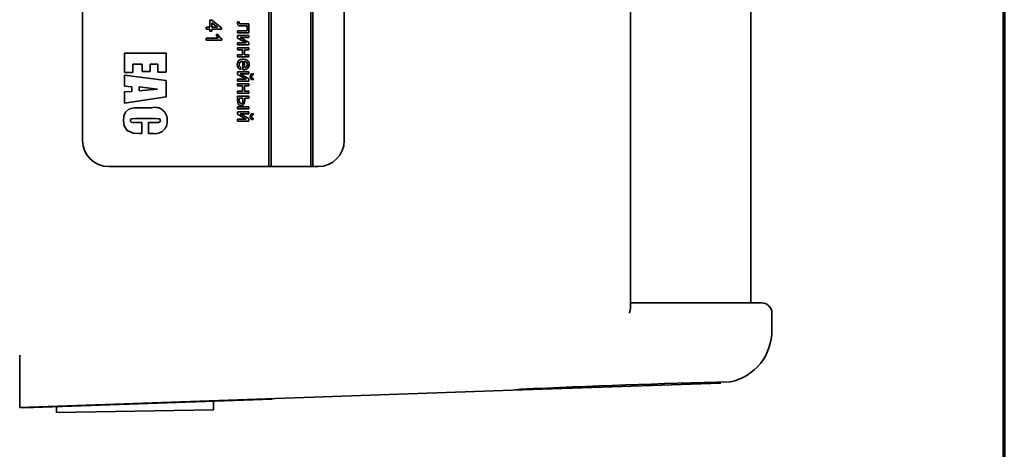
# Model space of a CAD drawing. Header units: millimetres. Extents: x 8 to 210, y -1 to 292.
# Tile 13 of 18: x 158 to 205, y 204 to 224. Entities that reach past the tile are written whole.
import ezdxf

# ---------------------------------------------------------------- set-up
doc = ezdxf.new("R2010")
doc.units = ezdxf.units.MM
doc.layers.add('ЦВЕТ_ОСНОВНОЙ_НАДПИСИ_И_РАМКИ', color=7, linetype='Continuous')

msp = doc.modelspace()

# ---------------------------------------------------------------- linework, layer by layer
at = {"color": 7, "linetype": 'Continuous', "lineweight": 35}
for p, q in [((187.1519, 210.6827), (187.1519, 249.274)), ((192.9079, 210.9783), (192.9079, 248.9783)), ((169.9023, 242.4783), (169.9023, 217.4783)), ((170.0021, 217.4783), (170.0021, 242.4783)), ((170.0022, 217.4783), (170.0022, 242.4783)), ((171.9011, 242.4783), (171.9011, 217.4783)), ((172.0008, 217.4783), (172.0008, 242.4783)), ((172.001, 217.4783), (172.001, 242.4783)), ((161.006, 241.2283), (161.006, 218.7283)), ((161.0077, 241.2283), (161.0077, 218.7283)), ((173.5001, 218.7283), (173.5001, 241.2283)), ((167.0867, 224.4591), (167.1828, 224.4591)), ((167.0867, 224.1322), (167.0867, 224.4591)), ((167.1826, 224.4591), (167.6439, 224.1033)), ((167.1826, 224.3404), (167.1826, 224.1322)), ((167.1826, 224.3404), (167.1828, 224.3404)), ((167.1828, 224.4591), (167.6441, 224.1033)), ((167.1828, 224.3404), (167.1828, 224.1322)), ((167.4528, 224.1322), (167.1828, 224.3404)), ((168.4076, 224.3918), (168.4897, 224.3918)), ((168.4895, 224.3918), (168.4895, 224.3499)), ((168.4897, 224.3918), (168.4897, 224.3499)), ((168.5964, 224.286), (168.5966, 224.286)), ((168.5966, 224.286), (168.951, 224.286)), ((168.8645, 224.1899), (168.5993, 224.1899)), ((168.8645, 223.9591), (168.8645, 224.1899)), ((168.9508, 224.286), (168.9508, 223.8629)), ((168.951, 224.286), (168.951, 223.8629)), ((166.9041, 224.1322), (167.0867, 224.1322)), ((166.9041, 224.036), (166.9041, 224.1322)), ((167.0867, 224.036), (166.9041, 224.036)), ((167.0867, 223.9399), (167.0867, 224.036)), ((167.1828, 223.9399), (167.0867, 223.9399)), ((167.1826, 224.1322), (167.1828, 224.1322)), ((167.1826, 224.036), (167.1826, 223.9399)), ((167.1826, 224.036), (167.1828, 224.036)), ((167.1828, 224.1322), (167.4528, 224.1322)), ((167.1828, 224.036), (167.1828, 223.9399)), ((167.6441, 224.036), (167.1828, 224.036)), ((167.3777, 223.7764), (167.4663, 223.7764)), ((167.6439, 224.1033), (167.6439, 224.036)), ((167.6439, 224.1033), (167.6441, 224.1033)), ((167.6441, 224.1033), (167.6441, 224.036)), ((168.4032, 223.7283), (168.951, 223.7283)), ((168.4032, 223.6108), (168.4032, 223.7283)), ((168.4037, 223.9591), (168.8645, 223.9591)), ((168.4037, 223.8629), (168.4037, 223.9591)), ((168.951, 223.8629), (168.4037, 223.8629)), ((168.9508, 223.7283), (168.9508, 223.6322)), ((168.951, 223.7283), (168.951, 223.6322)), ((166.9041, 223.6033), (167.4882, 223.6033)), ((166.9041, 223.5072), (166.9041, 223.6033)), ((167.6537, 223.5072), (166.9041, 223.5072)), ((167.6535, 223.5691), (167.6535, 223.5072)), ((167.6535, 223.5691), (167.6537, 223.5691)), ((167.6537, 223.5691), (167.6537, 223.5072)), ((168.8184, 223.3822), (168.4032, 223.6108)), ((168.4032, 223.3822), (168.8184, 223.3822)), ((168.4032, 223.286), (168.4032, 223.3822)), ((168.951, 223.286), (168.4032, 223.286)), ((168.5331, 223.6322), (168.9508, 223.402)), ((168.5331, 223.6322), (168.5332, 223.6322)), ((168.5332, 223.6322), (168.951, 223.402)), ((168.951, 223.6322), (168.5332, 223.6322)), ((168.9508, 223.402), (168.951, 223.402)), ((168.9508, 223.402), (168.9508, 223.286)), ((168.951, 223.402), (168.951, 223.286)), ((163.0065, 222.8842), (165.0053, 222.8842)), ((163.0065, 221.9666), (163.0065, 222.8842)), ((165.0051, 222.8842), (165.0051, 221.9901)), ((165.0053, 222.8842), (165.0053, 221.9901)), ((168.4032, 223.1514), (168.951, 223.1514)), ((168.4032, 223.0552), (168.4032, 223.1514)), ((168.6434, 223.0552), (168.4032, 223.0552)), ((168.4032, 222.8052), (168.6434, 222.8052)), ((168.4032, 222.7091), (168.4032, 222.8052)), ((168.6434, 222.8052), (168.6434, 223.0552)), ((168.7298, 223.0552), (168.7298, 222.8052)), ((168.7298, 223.0552), (168.7299, 223.0552)), ((168.7298, 222.8052), (168.7299, 222.8052)), ((168.7299, 223.0552), (168.7299, 222.8052)), ((168.951, 223.0552), (168.7299, 223.0552)), ((168.7299, 222.8052), (168.951, 222.8052)), ((168.9508, 223.1514), (168.9508, 223.0552)), ((168.9508, 222.8052), (168.9508, 222.7091)), ((168.951, 223.1514), (168.951, 223.0552)), ((168.951, 222.8052), (168.951, 222.7091)), ((163.4061, 222.3666), (163.4061, 221.9666)), ((163.4061, 222.3666), (163.4063, 222.3666)), ((163.4063, 222.3666), (163.4063, 221.9666)), ((163.853, 222.3666), (163.4063, 222.3666)), ((163.853, 222.0136), (163.853, 222.3666)), ((164.2291, 222.3666), (164.2291, 222.0136)), ((164.2291, 222.3666), (164.2293, 222.3666)), ((164.2293, 222.3666), (164.2293, 222.0136)), ((164.6055, 222.3666), (164.2293, 222.3666)), ((164.6055, 221.9901), (164.6055, 222.3666)), ((168.951, 222.7091), (168.4032, 222.7091)), ((168.4799, 222.3434), (168.4801, 222.3434)), ((168.6529, 222.5072), (168.6531, 222.5072)), ((168.6531, 222.1038), (168.6531, 222.5072)), ((168.7394, 222.5072), (168.7394, 222.1995)), ((168.7394, 222.5072), (168.7395, 222.5072)), ((168.7395, 222.5072), (168.7395, 222.1995)), ((168.9604, 222.35), (168.9606, 222.35)), ((163.4063, 221.9666), (163.0065, 221.9666)), ((163.0065, 221.3089), (163.0065, 221.8442)), ((163.0065, 221.8442), (165.0053, 221.5795)), ((163.0065, 221.8442), (165.0051, 221.5795)), ((164.2293, 222.0136), (163.853, 222.0136)), ((165.0053, 221.9901), (164.6055, 221.9901)), ((168.4032, 221.9975), (168.951, 221.9975)), ((168.4032, 221.8801), (168.4032, 221.9975)), ((168.8184, 221.6514), (168.4032, 221.8801)), ((168.5331, 221.9014), (168.9508, 221.6712)), ((168.5331, 221.9014), (168.5332, 221.9014)), ((168.5332, 221.9014), (168.951, 221.6712)), ((168.951, 221.9014), (168.5332, 221.9014)), ((168.5664, 222.2005), (168.5568, 222.1063)), ((168.5666, 222.2005), (168.557, 222.1063)), ((168.5664, 222.2005), (168.5666, 222.2005)), ((168.7394, 222.1995), (168.7395, 222.1995)), ((168.9508, 221.9975), (168.9508, 221.9014)), ((168.951, 221.9975), (168.951, 221.9014)), ((169.143, 221.9206), (169.143, 221.8533)), ((169.143, 221.8533), (169.1431, 221.8533)), ((169.1431, 221.9206), (169.1431, 221.8533)), ((165.0051, 221.5795), (165.0053, 221.5795)), ((165.0051, 221.5795), (165.0051, 220.8148)), ((165.0053, 221.5795), (165.0053, 220.8148)), ((168.4032, 221.6514), (168.8184, 221.6514)), ((168.4032, 221.5552), (168.4032, 221.6514)), ((168.951, 221.5552), (168.4032, 221.5552)), ((168.4032, 221.4206), (168.951, 221.4206)), ((168.4032, 221.3245), (168.4032, 221.4206)), ((168.9508, 221.6712), (168.951, 221.6712)), ((168.9508, 221.6712), (168.9508, 221.5552)), ((168.9508, 221.4206), (168.9508, 221.3245)), ((168.951, 221.6712), (168.951, 221.5552)), ((168.951, 221.4206), (168.951, 221.3245)), ((169.0757, 221.7741), (169.0759, 221.7741)), ((169.143, 221.6899), (169.1431, 221.6899)), ((169.143, 221.6899), (169.143, 221.6225)), ((169.1431, 221.6899), (169.1431, 221.6225)), ((163.3592, 221.2784), (163.0065, 221.3089)), ((163.0065, 221.0383), (163.3592, 221.0685)), ((163.0065, 220.503), (163.0065, 221.0383)), ((163.3592, 221.0685), (163.3592, 221.2784)), ((163.7118, 221.2777), (163.7118, 221.0927)), ((163.7118, 221.2777), (163.712, 221.2777)), ((163.7118, 221.0927), (163.712, 221.0927)), ((163.712, 221.2777), (163.712, 221.0927)), ((168.6434, 221.3245), (168.4032, 221.3245)), ((168.4032, 221.0745), (168.6434, 221.0745)), ((168.4032, 220.9783), (168.4032, 221.0745)), ((168.951, 220.9783), (168.4032, 220.9783)), ((168.6434, 221.0745), (168.6434, 221.3245)), ((168.7298, 221.3245), (168.7298, 221.0745)), ((168.7298, 221.3245), (168.7299, 221.3245)), ((168.7298, 221.0745), (168.7299, 221.0745)), ((168.7299, 221.3245), (168.7299, 221.0745)), ((168.951, 221.3245), (168.7299, 221.3245)), ((168.7299, 221.0745), (168.951, 221.0745)), ((168.9508, 221.0745), (168.9508, 220.9783)), ((168.951, 221.0745), (168.951, 220.9783)), ((165.0053, 220.8148), (163.0065, 220.503)), ((165.0051, 220.8148), (163.0065, 220.503)), ((165.0051, 220.8148), (165.0053, 220.8148)), ((168.4032, 220.8437), (168.951, 220.8437)), ((168.4032, 220.6105), (168.4032, 220.8437)), ((168.4895, 220.7475), (168.4895, 220.6506)), ((168.4895, 220.7475), (168.4897, 220.7475)), ((168.4897, 220.7475), (168.4897, 220.6506)), ((168.6627, 220.7475), (168.4897, 220.7475)), ((168.575, 220.4879), (168.5751, 220.4879)), ((168.6627, 220.6383), (168.6627, 220.7475)), ((168.749, 220.7475), (168.749, 220.6304)), ((168.749, 220.7475), (168.7492, 220.7475)), ((168.7492, 220.7475), (168.7492, 220.6304)), ((168.951, 220.7475), (168.7492, 220.7475)), ((168.9508, 220.8437), (168.9508, 220.7475)), ((168.951, 220.8437), (168.951, 220.7475)), ((163.7147, 220.2866), (163.7149, 220.2866)), ((163.7149, 220.2866), (164.3017, 220.2866)), ((168.4032, 220.3245), (168.951, 220.3245)), ((168.4032, 220.2283), (168.4032, 220.3245)), ((168.951, 220.2283), (168.4032, 220.2283)), ((168.4032, 220.0937), (168.951, 220.0937)), ((168.4032, 219.9762), (168.4032, 220.0937)), ((168.8184, 219.7475), (168.4032, 219.9762)), ((168.5331, 219.9975), (168.9508, 219.7674)), ((168.5331, 219.9975), (168.5332, 219.9975)), ((168.5332, 219.9975), (168.951, 219.7674)), ((168.951, 219.9975), (168.5332, 219.9975)), ((168.9508, 220.3245), (168.9508, 220.2283)), ((168.9508, 220.0937), (168.9508, 219.9975)), ((168.951, 220.3245), (168.951, 220.2283)), ((168.951, 220.0937), (168.951, 219.9975)), ((169.143, 220.0168), (169.143, 219.9495)), ((169.143, 219.9495), (169.1431, 219.9495)), ((169.1431, 220.0168), (169.1431, 219.9495)), ((163.2885, 219.6741), (163.2887, 219.6741)), ((163.5277, 219.7689), (163.5279, 219.7689)), ((164.4751, 219.7689), (163.5279, 219.7689)), ((163.5604, 219.5807), (163.5606, 219.5807)), ((163.5606, 219.5807), (163.8295, 219.5807)), ((163.8294, 219.5807), (163.8294, 219.063)), ((163.8295, 219.5807), (163.8295, 219.063)), ((164.1587, 219.5807), (164.5004, 219.5807)), ((164.1587, 219.063), (164.1587, 219.5807)), ((165.0521, 219.6829), (165.0523, 219.6829)), ((168.4032, 219.7475), (168.8184, 219.7475)), ((168.4032, 219.6514), (168.4032, 219.7475)), ((168.951, 219.6514), (168.4032, 219.6514)), ((168.9508, 219.7674), (168.951, 219.7674)), ((168.9508, 219.7674), (168.9508, 219.6514)), ((168.951, 219.7674), (168.951, 219.6514)), ((169.0757, 219.8703), (169.0759, 219.8703)), ((169.143, 219.786), (169.1431, 219.786)), ((169.143, 219.786), (169.143, 219.7187)), ((169.1431, 219.786), (169.1431, 219.7187)), ((163.7491, 219.063), (163.7489, 219.063)), ((163.8295, 219.063), (163.7491, 219.063)), ((164.3447, 219.063), (164.1587, 219.063)), ((162.257, 217.4783), (162.2552, 217.4783)), ((162.257, 217.4783), (169.9023, 217.4783)), ((169.9023, 217.4783), (170.0021, 217.4783)), ((170.0021, 217.4783), (170.0022, 217.4783)), ((170.0022, 217.4783), (171.9011, 217.4783)), ((171.9011, 217.4783), (172.0008, 217.4783)), ((172.0008, 217.4783), (172.001, 217.4783)), ((172.001, 217.4783), (172.2509, 217.4783)), ((193.4079, 210.9783), (187.1519, 210.9783)), ((193.9079, 209.6497), (193.9079, 210.4783)), ((158.0079, 205.9819), (158.0079, 208.4803)), ((158.0079, 205.9819), (181.5338, 206.8034)), ((181.5338, 206.8034), (191.4783, 207.1507)), ((181.9091, 206.8588), (181.5338, 206.8034)), ((170.0651, 206.3819), (158.2078, 205.9678)), ((170.5043, 206.3972), (170.5039, 206.4182)), ((158.2078, 205.9678), (158.0079, 205.9783)), ((159.7571, 206.0219), (159.7669, 205.7415)), ((167.257, 205.8723), (159.7669, 205.7415)), ((167.257, 206.2838), (167.257, 205.8723))]:
    msp.add_line(p, q, dxfattribs=at)
at = {"color": 7, "linetype": 'Continuous', "lineweight": 35, "flags": 128}
for points in [[(168.4032, 224.3146), (168.4047, 224.3579), (168.4076, 224.3918)], [(168.5993, 224.1899), (168.4634, 224.2005), (168.4353, 224.2199), (168.4155, 224.2477), (168.4032, 224.3146)], [(168.4895, 224.3499), (168.4935, 224.3122), (168.4974, 224.3035), (168.5034, 224.2962), (168.5115, 224.2913), (168.5206, 224.2888), (168.5788, 224.2867)], [(168.4897, 224.3499), (168.4937, 224.3122), (168.4975, 224.3035), (168.5036, 224.2962), (168.5117, 224.2913), (168.5208, 224.2888), (168.5966, 224.286)], [(167.4882, 223.6033), (167.4188, 223.6955), (167.3777, 223.7764)], [(167.4661, 223.7764), (167.5554, 223.6454), (167.6535, 223.5691)], [(167.4663, 223.7764), (167.5556, 223.6454), (167.6537, 223.5691)], [(168.8281, 222.2348), (168.8658, 222.2949), (168.8741, 222.3505)], [(168.6777, 222.1033), (168.6639, 222.1035), (168.6531, 222.1038)], [(168.7395, 222.1995), (168.7924, 222.2118), (168.8281, 222.2348)], [(164.582, 221.1736), (164.0948, 221.232), (163.712, 221.2777)], [(163.712, 221.0927), (164.1992, 221.1382), (164.582, 221.1736)], [(168.5754, 220.3918), (168.5178, 220.4015), (168.4674, 220.431), (168.4303, 220.4761), (168.4032, 220.6105)], [(168.4895, 220.6506), (168.501, 220.5482), (168.5109, 220.5243), (168.5271, 220.5043), (168.5495, 220.4917), (168.575, 220.4879)], [(168.4897, 220.6506), (168.5011, 220.5482), (168.5111, 220.5243), (168.5273, 220.5043), (168.5496, 220.4917), (168.5751, 220.4879)], [(168.5751, 220.4879), (168.5994, 220.4917), (168.6212, 220.5029), (168.6392, 220.5195), (168.6506, 220.5412), (168.6627, 220.6383)], [(168.749, 220.6304), (168.7133, 220.4697), (168.6553, 220.4112), (168.5753, 220.3918)], [(168.7492, 220.6304), (168.7135, 220.4697), (168.6555, 220.4112), (168.5754, 220.3918)], [(162.9595, 219.6682), (162.9814, 219.8802), (163.0628, 220.0764), (163.22, 220.2174), (163.4637, 220.2751), (163.7149, 220.2866)], [(163.7491, 219.063), (163.4264, 219.0793), (163.1365, 219.2065), (162.9999, 219.4185), (162.9595, 219.6682)], [(163.5277, 219.7689), (163.3823, 219.7623), (163.3465, 219.7556), (163.3138, 219.7401), (163.2938, 219.71), (163.2885, 219.6741)], [(163.2885, 219.6741), (163.2959, 219.6348), (163.3224, 219.6052), (163.4, 219.5865), (163.5604, 219.5807)], [(163.5279, 219.7689), (163.3824, 219.7623), (163.3467, 219.7556), (163.3139, 219.7401), (163.2939, 219.71), (163.2887, 219.6741)], [(163.2887, 219.6741), (163.2961, 219.6348), (163.3226, 219.6052), (163.4002, 219.5865), (163.5606, 219.5807)], [(164.7231, 219.6704), (164.7179, 219.7078), (164.6977, 219.7396), (164.6636, 219.7556), (164.6264, 219.7623), (164.4751, 219.7689)], [(164.5004, 219.5807), (164.6372, 219.5866), (164.671, 219.5921), (164.7015, 219.6072), (164.7189, 219.6364), (164.7231, 219.6704)], [(187.1456, 210.6827), (187.1497, 210.6419), (187.1066, 210.4783)]]:
    msp.add_lwpolyline(points, dxfattribs=at)
at = {"color": 7, "linetype": 'Continuous', "lineweight": 35}
for centre, radius, start, end in [((168.6178, 222.3232), 0.2252, 174.46444, 254.3361), ((168.6459, 222.3523), 0.2524, 83.96411, 181.68396), ((168.6246, 222.3333), 0.145, 176.01983, 246.35398), ((168.6247, 222.3333), 0.145, 176.01983, 246.35398), ((168.6441, 222.3432), 0.1642, 86.924, 179.94277), ((168.6442, 222.3432), 0.1642, 86.924, 179.94277), ((168.7046, 222.3496), 0.2557, 0.08574, 97.27568), ((168.7048, 222.3496), 0.2557, 0.08574, 97.27568), ((168.7071, 222.3549), 0.2534, 263.29765, 358.88448), ((168.7073, 222.3549), 0.2534, 263.29765, 358.88448), ((168.7283, 222.3614), 0.1462, 355.71173, 85.5829), ((169.1486, 221.7805), 0.1402, 92.21079, 183.64561), ((169.1506, 221.7787), 0.075, 95.80824, 183.49083), ((169.1507, 221.7787), 0.075, 95.80824, 183.49083), ((169.1491, 221.7632), 0.1407, 176.57184, 267.57175), ((169.151, 221.7652), 0.0758, 173.23513, 263.95073), ((169.1511, 221.7652), 0.0758, 173.23513, 263.95073), ((164.4571, 219.7115), 0.5958, 357.25, 105.13683), ((164.4572, 219.7115), 0.5958, 357.25, 105.13683), ((169.1486, 219.8767), 0.1402, 92.21079, 183.64561), ((169.1506, 219.8749), 0.075, 95.80824, 183.49083), ((169.1507, 219.8749), 0.075, 95.80824, 183.49083), ((164.4697, 219.634), 0.5845, 257.63095, 4.80078), ((164.4699, 219.634), 0.5845, 257.63095, 4.80078), ((169.1491, 219.8593), 0.1407, 176.57184, 267.57175), ((169.151, 219.8614), 0.0758, 173.23513, 263.95073), ((169.1511, 219.8614), 0.0758, 173.23513, 263.95073), ((162.2556, 218.7279), 1.2496, 179.98255, 269.98254), ((162.2573, 218.7279), 1.2496, 179.98255, 269.98254), ((172.2505, 218.7279), 1.2496, 270.01746, 0.01745), ((193.4079, 210.4783), 0.5, 0, 90), ((191.4079, 209.6497), 2.5, 281.92711, 0.75323), ((201.3484, -208.227), 415.5385, 91.301261, 92.68129)]:
    msp.add_arc(centre, radius, start, end, dxfattribs=at)
at = {"layer": 'ЦВЕТ_ОСНОВНОЙ_НАДПИСИ_И_РАМКИ', "lineweight": 70}
msp.add_line((205, 5), (205, 292), dxfattribs=at)

doc.saveas('drawing.dxf')
